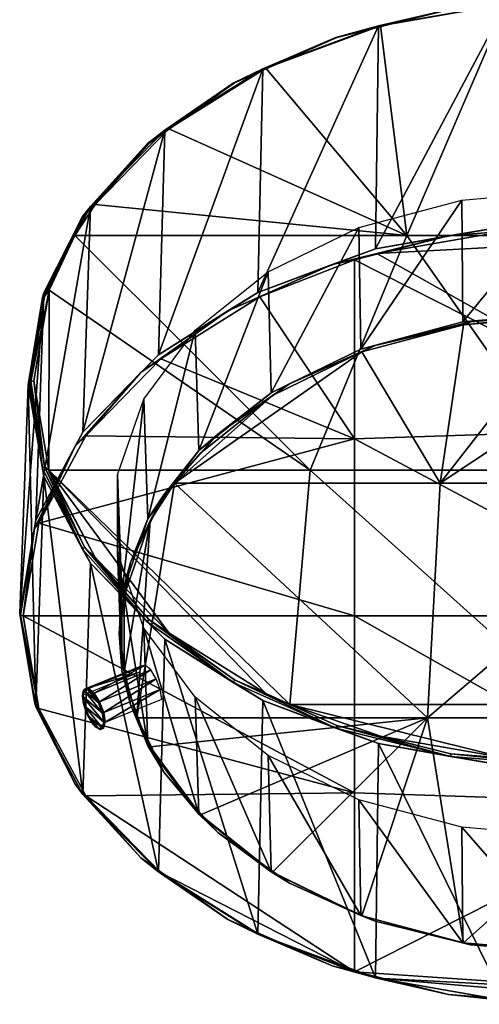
# Model space of a CAD drawing. Header units: millimetres. Extents: x -80 to 80, y -465 to 66.
# Tile 1 of 18: x -50 to -8, y -465 to -376. Entities that reach past the tile are written whole.
import ezdxf

# ---------------------------------------------------------------- set-up
doc = ezdxf.new("R2010")
doc.units = ezdxf.units.MM
doc.header["$LTSCALE"] = 65.185185
for name, color, linetype in [('20', 7, 'CONTINUOUS'), ('21', 7, 'CONTINUOUS'), ('22', 7, 'CONTINUOUS'), ('23', 7, 'CONTINUOUS'), ('24', 7, 'CONTINUOUS'), ('25', 7, 'CONTINUOUS'), ('26', 7, 'CONTINUOUS'), ('27', 7, 'CONTINUOUS'), ('28', 7, 'CONTINUOUS'), ('30', 7, 'CONTINUOUS'), ('32', 7, 'CONTINUOUS'), ('37', 7, 'CONTINUOUS'), ('38', 7, 'CONTINUOUS'), ('39', 7, 'CONTINUOUS'), ('40', 7, 'CONTINUOUS')]:
    doc.layers.add(name, color=color, linetype=linetype)

msp = doc.modelspace()

# ---------------------------------------------------------------- linework, layer by layer
at = {"layer": '20', "color": 24, "linetype": 'Continuous', "true_color": 0x8c2424}
for points in [[(-17.203, -376.248, -557.978), (-14.82, -395.183, -539.044), (-5.848, -374.269, -559.957), (-17.203, -376.248, -557.978)], [(-14.82, -395.183, -539.044), (14.82, -395.183, -539.044), (-5.848, -374.269, -559.957), (-14.82, -395.183, -539.044)], [(-27.559, -380.091, -554.135), (-14.82, -395.183, -539.044), (-17.203, -376.248, -557.978), (-27.559, -380.091, -554.135)], [(-36.313, -385.575, -548.651), (-14.82, -395.183, -539.044), (-27.559, -380.091, -554.135), (-36.313, -385.575, -548.651)], [(-42.956, -392.381, -541.845), (-14.82, -395.183, -539.044), (-36.313, -385.575, -548.651), (-42.956, -392.381, -541.845)], [(-44.812, -395.181, -539.045), (-14.82, -395.183, -539.044), (-42.956, -392.381, -541.845), (-44.812, -395.181, -539.045)], [(-47.103, -400.114, -534.113), (-23.566, -416.368, -517.858), (-44.812, -395.181, -539.045), (-47.103, -400.114, -534.113)], [(-44.812, -395.181, -539.045), (-23.566, -416.368, -517.858), (-14.82, -395.183, -539.044), (-44.812, -395.181, -539.045)], [(-23.566, -416.368, -517.858), (0, -416.368, -517.858), (-14.82, -395.183, -539.044), (-23.566, -416.368, -517.858)], [(-14.82, -395.183, -539.044), (0, -416.368, -517.858), (14.82, -395.183, -539.044), (-14.82, -395.183, -539.044)], [(-48.513, -408.323, -525.904), (-47.16, -416.368, -517.858), (-47.103, -400.114, -534.113), (-48.513, -408.323, -525.904)], [(-47.16, -416.368, -517.858), (-23.566, -416.368, -517.858), (-47.103, -400.114, -534.113), (-47.16, -416.368, -517.858)], [(-36.313, -431.07, -503.156), (-47.16, -416.368, -517.858), (-42.956, -424.264, -509.962), (-36.313, -431.07, -503.156)], [(-27.559, -436.554, -497.672), (-47.16, -416.368, -517.858), (-36.313, -431.07, -503.156), (-27.559, -436.554, -497.672)], [(-25.387, -437.554, -496.672), (-47.16, -416.368, -517.858), (-27.559, -436.554, -497.672), (-25.387, -437.554, -496.672)], [(-47.16, -416.368, -517.858), (-47.103, -416.532, -517.694), (-42.956, -424.264, -509.962), (-47.16, -416.368, -517.858)], [(-23.566, -416.368, -517.858), (-47.16, -416.368, -517.858), (-25.387, -437.554, -496.672), (-23.566, -416.368, -517.858)], [(0, -437.553, -496.673), (-23.566, -416.368, -517.858), (-25.387, -437.554, -496.672), (0, -437.553, -496.673)], [(0, -416.368, -517.858), (-23.566, -416.368, -517.858), (0, -437.553, -496.673), (0, -416.368, -517.858)], [(0, -437.553, -496.673), (-25.387, -437.554, -496.672), (-5.848, -442.376, -491.85), (0, -437.553, -496.673)], [(-25.387, -437.554, -496.672), (-17.203, -440.397, -493.829), (-5.848, -442.376, -491.85), (-25.387, -437.554, -496.672)]]:
    msp.add_3dface(points, dxfattribs=at)
at = {"layer": '21', "color": 24, "linetype": 'Continuous', "true_color": 0x8c2424}
for points in [[(-5.964, -394.805, -581.848), (10.414, -395.334, -581.319), (-17.545, -396.823, -579.829), (-5.964, -394.805, -581.848)], [(10.414, -395.334, -581.319), (10.413, -412.558, -564.095), (-17.545, -396.823, -579.829), (10.414, -395.334, -581.319)], [(-17.545, -396.823, -579.829), (10.413, -412.558, -564.095), (-19.549, -397.396, -579.256), (-17.545, -396.823, -579.829)], [(-19.549, -397.396, -579.256), (-19.547, -413.551, -563.102), (-28.107, -400.743, -575.91), (-19.549, -397.396, -579.256)], [(-19.549, -397.396, -579.256), (10.413, -412.558, -564.095), (-19.547, -413.551, -563.102), (-19.549, -397.396, -579.256)], [(-28.107, -400.743, -575.91), (-19.547, -413.551, -563.102), (-37.035, -406.336, -570.317), (-28.107, -400.743, -575.91)], [(-37.035, -406.336, -570.317), (-19.547, -413.551, -563.102), (-43.81, -413.277, -563.375), (-37.035, -406.336, -570.317)], [(-43.81, -413.277, -563.375), (-19.547, -413.551, -563.102), (-48.04, -421.163, -555.489), (-43.81, -413.277, -563.375)], [(10.413, -412.558, -564.095), (10.413, -429.536, -547.117), (-19.547, -413.551, -563.102), (10.413, -412.558, -564.095)], [(-19.547, -413.551, -563.102), (-19.547, -429.536, -547.117), (-48.04, -421.163, -555.489), (-19.547, -413.551, -563.102)], [(-19.547, -413.551, -563.102), (10.413, -429.536, -547.117), (-19.547, -429.536, -547.117), (-19.547, -413.551, -563.102)], [(-48.04, -421.163, -555.489), (-19.547, -429.536, -547.117), (-49.478, -429.536, -547.117), (-48.04, -421.163, -555.489)], [(-19.547, -429.536, -547.117), (-19.547, -445.521, -531.132), (-49.478, -429.536, -547.117), (-19.547, -429.536, -547.117)], [(-49.478, -429.536, -547.117), (-19.547, -445.521, -531.132), (-48.04, -437.908, -538.744), (-49.478, -429.536, -547.117)], [(10.413, -429.536, -547.117), (10.413, -446.514, -530.139), (-19.547, -429.536, -547.117), (10.413, -429.536, -547.117)], [(-19.547, -429.536, -547.117), (10.413, -446.514, -530.139), (-19.547, -445.521, -531.132), (-19.547, -429.536, -547.117)], [(-48.04, -437.908, -538.744), (-19.547, -445.521, -531.132), (-43.81, -445.794, -530.858), (-48.04, -437.908, -538.744)], [(-19.547, -445.521, -531.132), (-19.549, -461.675, -514.977), (-43.81, -445.794, -530.858), (-19.547, -445.521, -531.132)], [(-43.81, -445.794, -530.858), (-19.549, -461.675, -514.977), (-37.035, -452.736, -523.917), (-43.81, -445.794, -530.858)], [(-19.547, -445.521, -531.132), (10.413, -446.514, -530.139), (-19.549, -461.675, -514.977), (-19.547, -445.521, -531.132)], [(10.413, -446.514, -530.139), (10.414, -463.738, -512.915), (-19.549, -461.675, -514.977), (10.413, -446.514, -530.139)], [(-37.035, -452.736, -523.917), (-19.549, -461.675, -514.977), (-28.107, -458.329, -518.324), (-37.035, -452.736, -523.917)], [(-19.549, -461.675, -514.977), (10.414, -463.738, -512.915), (-17.545, -462.248, -514.404), (-19.549, -461.675, -514.977)], [(-5.964, -464.267, -512.386), (-17.545, -462.248, -514.404), (5.964, -464.267, -512.386), (-5.964, -464.267, -512.386)], [(-17.545, -462.248, -514.404), (10.414, -463.738, -512.915), (5.964, -464.267, -512.386), (-17.545, -462.248, -514.404)]]:
    msp.add_3dface(points, dxfattribs=at)
at = {"layer": '22', "color": 24, "linetype": 'Continuous', "true_color": 0x8c2424}
for points in [[(-49.013, -408.667, -526.248), (-49.778, -429.318, -546.899), (-48.331, -437.742, -538.476), (-49.013, -408.667, -526.248)], [(-47.589, -416.961, -517.954), (-49.013, -408.667, -526.248), (-48.331, -437.742, -538.476), (-47.589, -416.961, -517.954)], [(-44.076, -445.676, -530.542), (-47.589, -416.961, -517.954), (-48.331, -437.742, -538.476), (-44.076, -445.676, -530.542)], [(-43.399, -424.773, -510.142), (-47.589, -416.961, -517.954), (-44.076, -445.676, -530.542), (-43.399, -424.773, -510.142)], [(-37.259, -452.659, -523.559), (-43.399, -424.773, -510.142), (-44.076, -445.676, -530.542), (-37.259, -452.659, -523.559)], [(-36.687, -431.649, -503.266), (-43.399, -424.773, -510.142), (-37.259, -452.659, -523.559), (-36.687, -431.649, -503.266)], [(-28.277, -458.286, -517.932), (-36.687, -431.649, -503.266), (-37.259, -452.659, -523.559), (-28.277, -458.286, -517.932)], [(-27.842, -437.189, -497.726), (-36.687, -431.649, -503.266), (-28.277, -458.286, -517.932), (-27.842, -437.189, -497.726)], [(-17.651, -462.229, -513.988), (-27.842, -437.189, -497.726), (-28.277, -458.286, -517.932), (-17.651, -462.229, -513.988)], [(-17.38, -441.072, -493.843), (-27.842, -437.189, -497.726), (-17.651, -462.229, -513.988), (-17.38, -441.072, -493.843)], [(-6, -464.26, -511.958), (-17.38, -441.072, -493.843), (-17.651, -462.229, -513.988), (-6, -464.26, -511.958)], [(-5.908, -443.072, -491.843), (-17.38, -441.072, -493.843), (-6, -464.26, -511.958), (-5.908, -443.072, -491.843)]]:
    msp.add_3dface(points, dxfattribs=at)
at = {"layer": '23', "color": 24, "linetype": 'Continuous', "true_color": 0x8c2424}
for points in [[(-17.651, -396.407, -579.81), (-5.908, -374.262, -560.653), (-6, -394.377, -581.841), (-17.651, -396.407, -579.81)], [(-17.38, -376.262, -558.653), (-5.908, -374.262, -560.653), (-17.651, -396.407, -579.81), (-17.38, -376.262, -558.653)], [(-27.842, -380.145, -554.77), (-17.38, -376.262, -558.653), (-28.277, -400.351, -575.867), (-27.842, -380.145, -554.77)], [(-28.277, -400.351, -575.867), (-17.38, -376.262, -558.653), (-17.651, -396.407, -579.81), (-28.277, -400.351, -575.867)], [(-36.687, -385.685, -549.23), (-27.842, -380.145, -554.77), (-37.259, -405.978, -570.24), (-36.687, -385.685, -549.23)], [(-37.259, -405.978, -570.24), (-27.842, -380.145, -554.77), (-28.277, -400.351, -575.867), (-37.259, -405.978, -570.24)], [(-43.399, -392.561, -542.354), (-36.687, -385.685, -549.23), (-44.076, -412.961, -563.257), (-43.399, -392.561, -542.354)], [(-44.076, -412.961, -563.257), (-36.687, -385.685, -549.23), (-37.259, -405.978, -570.24), (-44.076, -412.961, -563.257)], [(-47.589, -400.373, -534.542), (-43.399, -392.561, -542.354), (-48.331, -420.895, -555.323), (-47.589, -400.373, -534.542)], [(-48.331, -420.895, -555.323), (-43.399, -392.561, -542.354), (-44.076, -412.961, -563.257), (-48.331, -420.895, -555.323)], [(-49.778, -429.318, -546.899), (-47.589, -400.373, -534.542), (-48.331, -420.895, -555.323), (-49.778, -429.318, -546.899)], [(-49.778, -429.318, -546.899), (-49.013, -408.667, -526.248), (-47.589, -400.373, -534.542), (-49.778, -429.318, -546.899)]]:
    msp.add_3dface(points, dxfattribs=at)
at = {"layer": '24', "color": 24, "linetype": 'Continuous', "true_color": 0x8c2424}
for points in [[(-49.013, -408.667, -526.248), (-47.589, -416.961, -517.954), (-48.942, -408.494, -526.075), (-49.013, -408.667, -526.248)], [(-48.942, -408.494, -526.075), (-47.715, -416.195, -518.375), (-48.862, -408.423, -526.004), (-48.942, -408.494, -526.075)], [(-47.589, -416.961, -517.954), (-47.715, -416.195, -518.375), (-48.942, -408.494, -526.075), (-47.589, -416.961, -517.954)], [(-47.715, -416.195, -518.375), (-48.759, -408.369, -525.95), (-48.862, -408.423, -526.004), (-47.715, -416.195, -518.375)], [(-47.537, -416.041, -518.277), (-48.513, -408.323, -525.904), (-48.759, -408.369, -525.95), (-47.537, -416.041, -518.277)], [(-47.537, -416.041, -518.277), (-48.759, -408.369, -525.95), (-47.715, -416.195, -518.375), (-47.537, -416.041, -518.277)], [(-47.16, -416.368, -517.858), (-48.513, -408.323, -525.904), (-47.537, -416.041, -518.277), (-47.16, -416.368, -517.858)], [(-44.095, -423.51, -511.06), (-47.537, -416.041, -518.277), (-47.715, -416.195, -518.375), (-44.095, -423.51, -511.06)], [(-43.93, -423.328, -510.99), (-47.537, -416.041, -518.277), (-44.095, -423.51, -511.06), (-43.93, -423.328, -510.99)], [(-43.93, -423.328, -510.99), (-47.16, -416.368, -517.858), (-47.537, -416.041, -518.277), (-43.93, -423.328, -510.99)], [(-47.589, -416.961, -517.954), (-44.095, -423.51, -511.06), (-47.715, -416.195, -518.375), (-47.589, -416.961, -517.954)], [(-47.103, -416.532, -517.694), (-47.16, -416.368, -517.858), (-43.93, -423.328, -510.99), (-47.103, -416.532, -517.694)], [(-42.956, -424.264, -509.962), (-47.103, -416.532, -517.694), (-43.93, -423.328, -510.99), (-42.956, -424.264, -509.962)], [(-47.589, -416.961, -517.954), (-43.399, -424.773, -510.142), (-44.095, -423.51, -511.06), (-47.589, -416.961, -517.954)], [(-38.264, -430.071, -504.498), (-43.93, -423.328, -510.99), (-44.095, -423.51, -511.06), (-38.264, -430.071, -504.498)], [(-43.399, -424.773, -510.142), (-38.264, -430.071, -504.498), (-44.095, -423.51, -511.06), (-43.399, -424.773, -510.142)], [(-38.121, -429.865, -504.453), (-43.93, -423.328, -510.99), (-38.264, -430.071, -504.498), (-38.121, -429.865, -504.453)], [(-38.121, -429.865, -504.453), (-42.956, -424.264, -509.962), (-43.93, -423.328, -510.99), (-38.121, -429.865, -504.453)], [(-43.399, -424.773, -510.142), (-36.687, -431.649, -503.266), (-38.264, -430.071, -504.498), (-43.399, -424.773, -510.142)], [(-36.313, -431.07, -503.156), (-42.956, -424.264, -509.962), (-38.121, -429.865, -504.453), (-36.313, -431.07, -503.156)], [(-30.515, -435.551, -499.018), (-38.121, -429.865, -504.453), (-38.264, -430.071, -504.498), (-30.515, -435.551, -499.018)], [(-36.687, -431.649, -503.266), (-30.515, -435.551, -499.018), (-38.264, -430.071, -504.498), (-36.687, -431.649, -503.266)], [(-30.401, -435.324, -498.994), (-38.121, -429.865, -504.453), (-30.515, -435.551, -499.018), (-30.401, -435.324, -498.994)], [(-30.401, -435.324, -498.994), (-36.313, -431.07, -503.156), (-38.121, -429.865, -504.453), (-30.401, -435.324, -498.994)], [(-27.559, -436.554, -497.672), (-36.313, -431.07, -503.156), (-30.401, -435.324, -498.994), (-27.559, -436.554, -497.672)], [(-36.687, -431.649, -503.266), (-27.842, -437.189, -497.726), (-30.515, -435.551, -499.018), (-36.687, -431.649, -503.266)], [(-21.235, -439.674, -494.895), (-30.401, -435.324, -498.994), (-30.515, -435.551, -499.018), (-21.235, -439.674, -494.895)], [(-27.842, -437.189, -497.726), (-21.235, -439.674, -494.895), (-30.515, -435.551, -499.018), (-27.842, -437.189, -497.726)], [(-21.156, -439.432, -494.886), (-30.401, -435.324, -498.994), (-21.235, -439.674, -494.895), (-21.156, -439.432, -494.886)], [(-21.156, -439.432, -494.886), (-27.559, -436.554, -497.672), (-30.401, -435.324, -498.994), (-21.156, -439.432, -494.886)], [(-27.842, -437.189, -497.726), (-17.38, -441.072, -493.843), (-21.235, -439.674, -494.895), (-27.842, -437.189, -497.726)], [(-25.387, -437.554, -496.672), (-27.559, -436.554, -497.672), (-21.156, -439.432, -494.886), (-25.387, -437.554, -496.672)], [(-17.203, -440.397, -493.829), (-25.387, -437.554, -496.672), (-21.156, -439.432, -494.886), (-17.203, -440.397, -493.829)], [(-10.891, -442.234, -492.336), (-21.156, -439.432, -494.886), (-21.235, -439.674, -494.895), (-10.891, -442.234, -492.336)], [(-17.38, -441.072, -493.843), (-10.891, -442.234, -492.336), (-21.235, -439.674, -494.895), (-17.38, -441.072, -493.843)], [(-10.85, -441.982, -492.336), (-21.156, -439.432, -494.886), (-10.891, -442.234, -492.336), (-10.85, -441.982, -492.336)], [(-10.85, -441.982, -492.336), (-17.203, -440.397, -493.829), (-21.156, -439.432, -494.886), (-10.85, -441.982, -492.336)], [(-5.848, -442.376, -491.85), (-17.203, -440.397, -493.829), (-10.85, -441.982, -492.336), (-5.848, -442.376, -491.85)], [(-17.38, -441.072, -493.843), (-5.908, -443.072, -491.843), (-10.891, -442.234, -492.336), (-17.38, -441.072, -493.843)], [(0, -443.101, -491.468), (-10.85, -441.982, -492.336), (-10.891, -442.234, -492.336), (0, -443.101, -491.468)], [(-5.908, -443.072, -491.843), (0, -443.101, -491.468), (-10.891, -442.234, -492.336), (-5.908, -443.072, -491.843)], [(0, -442.846, -491.472), (-5.848, -442.376, -491.85), (-10.85, -441.982, -492.336), (0, -442.846, -491.472)], [(0, -442.846, -491.472), (-10.85, -441.982, -492.336), (0, -443.101, -491.468), (0, -442.846, -491.472)]]:
    msp.add_3dface(points, dxfattribs=at)
at = {"layer": '25', "color": 24, "linetype": 'Continuous', "true_color": 0x8c2424}
for points in [[(-5.908, -374.262, -560.653), (-17.38, -376.262, -558.653), (-10.891, -374.755, -559.815), (-5.908, -374.262, -560.653)], [(-17.203, -376.248, -557.978), (-5.848, -374.269, -559.957), (-10.85, -374.755, -559.563), (-17.203, -376.248, -557.978)], [(-21.156, -377.305, -557.013), (-10.85, -374.755, -559.563), (-21.235, -377.315, -557.255), (-21.156, -377.305, -557.013)], [(-21.235, -377.315, -557.255), (-10.85, -374.755, -559.563), (-10.891, -374.755, -559.815), (-21.235, -377.315, -557.255)], [(-17.38, -376.262, -558.653), (-21.235, -377.315, -557.255), (-10.891, -374.755, -559.815), (-17.38, -376.262, -558.653)], [(-21.156, -377.305, -557.013), (-17.203, -376.248, -557.978), (-10.85, -374.755, -559.563), (-21.156, -377.305, -557.013)], [(-17.38, -376.262, -558.653), (-27.842, -380.145, -554.77), (-21.235, -377.315, -557.255), (-17.38, -376.262, -558.653)], [(-27.559, -380.091, -554.135), (-17.203, -376.248, -557.978), (-21.156, -377.305, -557.013), (-27.559, -380.091, -554.135)], [(-30.401, -381.413, -552.905), (-21.156, -377.305, -557.013), (-30.515, -381.437, -553.132), (-30.401, -381.413, -552.905)], [(-30.515, -381.437, -553.132), (-21.156, -377.305, -557.013), (-21.235, -377.315, -557.255), (-30.515, -381.437, -553.132)], [(-27.842, -380.145, -554.77), (-30.515, -381.437, -553.132), (-21.235, -377.315, -557.255), (-27.842, -380.145, -554.77)], [(-30.401, -381.413, -552.905), (-27.559, -380.091, -554.135), (-21.156, -377.305, -557.013), (-30.401, -381.413, -552.905)], [(-27.842, -380.145, -554.77), (-36.687, -385.685, -549.23), (-30.515, -381.437, -553.132), (-27.842, -380.145, -554.77)], [(-36.313, -385.575, -548.651), (-27.559, -380.091, -554.135), (-30.401, -381.413, -552.905), (-36.313, -385.575, -548.651)], [(-38.121, -386.872, -547.446), (-30.401, -381.413, -552.905), (-38.264, -386.917, -547.652), (-38.121, -386.872, -547.446)], [(-38.264, -386.917, -547.652), (-30.401, -381.413, -552.905), (-30.515, -381.437, -553.132), (-38.264, -386.917, -547.652)], [(-36.687, -385.685, -549.23), (-38.264, -386.917, -547.652), (-30.515, -381.437, -553.132), (-36.687, -385.685, -549.23)], [(-38.121, -386.872, -547.446), (-36.313, -385.575, -548.651), (-30.401, -381.413, -552.905), (-38.121, -386.872, -547.446)], [(-36.687, -385.685, -549.23), (-43.399, -392.561, -542.354), (-38.264, -386.917, -547.652), (-36.687, -385.685, -549.23)], [(-42.956, -392.381, -541.845), (-36.313, -385.575, -548.651), (-38.121, -386.872, -547.446), (-42.956, -392.381, -541.845)], [(-43.93, -393.409, -540.909), (-38.121, -386.872, -547.446), (-44.095, -393.479, -541.091), (-43.93, -393.409, -540.909)], [(-44.095, -393.479, -541.091), (-38.121, -386.872, -547.446), (-38.264, -386.917, -547.652), (-44.095, -393.479, -541.091)], [(-43.399, -392.561, -542.354), (-44.095, -393.479, -541.091), (-38.264, -386.917, -547.652), (-43.399, -392.561, -542.354)], [(-43.93, -393.409, -540.909), (-42.956, -392.381, -541.845), (-38.121, -386.872, -547.446), (-43.93, -393.409, -540.909)], [(-43.399, -392.561, -542.354), (-47.589, -400.373, -534.542), (-44.095, -393.479, -541.091), (-43.399, -392.561, -542.354)], [(-44.812, -395.181, -539.045), (-42.956, -392.381, -541.845), (-43.93, -393.409, -540.909), (-44.812, -395.181, -539.045)], [(-47.537, -400.696, -533.622), (-43.93, -393.409, -540.909), (-47.715, -400.794, -533.776), (-47.537, -400.696, -533.622)], [(-47.715, -400.794, -533.776), (-43.93, -393.409, -540.909), (-44.095, -393.479, -541.091), (-47.715, -400.794, -533.776)], [(-47.589, -400.373, -534.542), (-47.715, -400.794, -533.776), (-44.095, -393.479, -541.091), (-47.589, -400.373, -534.542)], [(-47.537, -400.696, -533.622), (-44.812, -395.181, -539.045), (-43.93, -393.409, -540.909), (-47.537, -400.696, -533.622)], [(-47.103, -400.114, -534.113), (-44.812, -395.181, -539.045), (-47.537, -400.696, -533.622), (-47.103, -400.114, -534.113)], [(-47.589, -400.373, -534.542), (-49.013, -408.667, -526.248), (-47.715, -400.794, -533.776), (-47.589, -400.373, -534.542)], [(-49.013, -408.667, -526.248), (-48.942, -408.494, -526.075), (-47.715, -400.794, -533.776), (-49.013, -408.667, -526.248)], [(-48.942, -408.494, -526.075), (-47.537, -400.696, -533.622), (-47.715, -400.794, -533.776), (-48.942, -408.494, -526.075)], [(-48.942, -408.494, -526.075), (-48.862, -408.423, -526.004), (-47.537, -400.696, -533.622), (-48.942, -408.494, -526.075)], [(-48.862, -408.423, -526.004), (-48.759, -408.369, -525.95), (-47.537, -400.696, -533.622), (-48.862, -408.423, -526.004)], [(-48.759, -408.369, -525.95), (-47.103, -400.114, -534.113), (-47.537, -400.696, -533.622), (-48.759, -408.369, -525.95)], [(-48.513, -408.323, -525.904), (-47.103, -400.114, -534.113), (-48.759, -408.369, -525.95), (-48.513, -408.323, -525.904)]]:
    msp.add_3dface(points, dxfattribs=at)
at = {"layer": '26', "color": 24, "linetype": 'Continuous', "true_color": 0x8c2424}
for points in [[(-48.447, -437.291, -539.234), (-49.778, -429.318, -546.899), (-49.693, -429.472, -547.053), (-48.447, -437.291, -539.234)], [(-48.331, -437.742, -538.476), (-49.778, -429.318, -546.899), (-48.447, -437.291, -539.234), (-48.331, -437.742, -538.476)], [(-49.478, -429.536, -547.117), (-48.04, -437.908, -538.744), (-49.693, -429.472, -547.053), (-49.478, -429.536, -547.117)], [(-48.04, -437.908, -538.744), (-48.447, -437.291, -539.234), (-49.693, -429.472, -547.053), (-48.04, -437.908, -538.744)], [(-48.04, -437.908, -538.744), (-44.771, -444.718, -531.807), (-48.447, -437.291, -539.234), (-48.04, -437.908, -538.744)], [(-44.771, -444.718, -531.807), (-48.331, -437.742, -538.476), (-48.447, -437.291, -539.234), (-44.771, -444.718, -531.807)], [(-44.076, -445.676, -530.542), (-48.331, -437.742, -538.476), (-44.771, -444.718, -531.807), (-44.076, -445.676, -530.542)], [(-48.04, -437.908, -538.744), (-43.81, -445.794, -530.858), (-44.771, -444.718, -531.807), (-48.04, -437.908, -538.744)], [(-43.81, -445.794, -530.858), (-38.851, -451.38, -525.145), (-44.771, -444.718, -531.807), (-43.81, -445.794, -530.858)], [(-38.851, -451.38, -525.145), (-44.076, -445.676, -530.542), (-44.771, -444.718, -531.807), (-38.851, -451.38, -525.145)], [(-37.259, -452.659, -523.559), (-44.076, -445.676, -530.542), (-38.851, -451.38, -525.145), (-37.259, -452.659, -523.559)], [(-43.81, -445.794, -530.858), (-37.035, -452.736, -523.917), (-38.851, -451.38, -525.145), (-43.81, -445.794, -530.858)], [(-30.983, -456.944, -519.581), (-37.259, -452.659, -523.559), (-38.851, -451.38, -525.145), (-30.983, -456.944, -519.581)], [(-37.035, -452.736, -523.917), (-30.983, -456.944, -519.581), (-38.851, -451.38, -525.145), (-37.035, -452.736, -523.917)], [(-28.277, -458.286, -517.932), (-37.259, -452.659, -523.559), (-30.983, -456.944, -519.581), (-28.277, -458.286, -517.932)], [(-37.035, -452.736, -523.917), (-28.107, -458.329, -518.324), (-30.983, -456.944, -519.581), (-37.035, -452.736, -523.917)], [(-21.561, -461.13, -515.395), (-28.277, -458.286, -517.932), (-30.983, -456.944, -519.581), (-21.561, -461.13, -515.395)], [(-28.107, -458.329, -518.324), (-21.561, -461.13, -515.395), (-30.983, -456.944, -519.581), (-28.107, -458.329, -518.324)], [(-17.651, -462.229, -513.988), (-28.277, -458.286, -517.932), (-21.561, -461.13, -515.395), (-17.651, -462.229, -513.988)], [(-28.107, -458.329, -518.324), (-19.549, -461.675, -514.977), (-21.561, -461.13, -515.395), (-28.107, -458.329, -518.324)], [(-11.058, -463.729, -512.796), (-17.651, -462.229, -513.988), (-21.561, -461.13, -515.395), (-11.058, -463.729, -512.796)], [(-19.549, -461.675, -514.977), (-17.545, -462.248, -514.404), (-21.561, -461.13, -515.395), (-19.549, -461.675, -514.977)], [(-17.545, -462.248, -514.404), (-11.058, -463.729, -512.796), (-21.561, -461.13, -515.395), (-17.545, -462.248, -514.404)], [(-6, -464.26, -511.958), (-17.651, -462.229, -513.988), (-11.058, -463.729, -512.796), (-6, -464.26, -511.958)], [(-17.545, -462.248, -514.404), (-5.964, -464.267, -512.386), (-11.058, -463.729, -512.796), (-17.545, -462.248, -514.404)], [(0, -464.61, -511.915), (-6, -464.26, -511.958), (-11.058, -463.729, -512.796), (0, -464.61, -511.915)], [(-5.964, -464.267, -512.386), (0, -464.61, -511.915), (-11.058, -463.729, -512.796), (-5.964, -464.267, -512.386)]]:
    msp.add_3dface(points, dxfattribs=at)
at = {"layer": '27', "color": 24, "linetype": 'Continuous', "true_color": 0x8c2424}
for points in [[(-17.651, -396.407, -579.81), (-6, -394.377, -581.841), (-11.058, -395.215, -581.31), (-17.651, -396.407, -579.81)], [(-5.964, -394.805, -581.848), (-11.058, -395.215, -581.31), (0, -394.334, -582.191), (-5.964, -394.805, -581.848)], [(-11.058, -395.215, -581.31), (-6, -394.377, -581.841), (0, -394.334, -582.191), (-11.058, -395.215, -581.31)], [(-19.549, -397.396, -579.256), (-21.561, -397.814, -578.711), (-11.058, -395.215, -581.31), (-19.549, -397.396, -579.256)], [(-21.561, -397.814, -578.711), (-17.651, -396.407, -579.81), (-11.058, -395.215, -581.31), (-21.561, -397.814, -578.711)], [(-17.545, -396.823, -579.829), (-19.549, -397.396, -579.256), (-11.058, -395.215, -581.31), (-17.545, -396.823, -579.829)], [(-5.964, -394.805, -581.848), (-17.545, -396.823, -579.829), (-11.058, -395.215, -581.31), (-5.964, -394.805, -581.848)], [(-28.277, -400.351, -575.867), (-17.651, -396.407, -579.81), (-21.561, -397.814, -578.711), (-28.277, -400.351, -575.867)], [(-28.107, -400.743, -575.91), (-30.983, -402, -574.525), (-21.561, -397.814, -578.711), (-28.107, -400.743, -575.91)], [(-30.983, -402, -574.525), (-28.277, -400.351, -575.867), (-21.561, -397.814, -578.711), (-30.983, -402, -574.525)], [(-19.549, -397.396, -579.256), (-28.107, -400.743, -575.91), (-21.561, -397.814, -578.711), (-19.549, -397.396, -579.256)], [(-37.259, -405.978, -570.24), (-28.277, -400.351, -575.867), (-30.983, -402, -574.525), (-37.259, -405.978, -570.24)], [(-28.107, -400.743, -575.91), (-37.035, -406.336, -570.317), (-30.983, -402, -574.525), (-28.107, -400.743, -575.91)], [(-37.035, -406.336, -570.317), (-38.851, -407.564, -568.961), (-30.983, -402, -574.525), (-37.035, -406.336, -570.317)], [(-38.851, -407.564, -568.961), (-37.259, -405.978, -570.24), (-30.983, -402, -574.525), (-38.851, -407.564, -568.961)], [(-44.076, -412.961, -563.257), (-37.259, -405.978, -570.24), (-38.851, -407.564, -568.961), (-44.076, -412.961, -563.257)], [(-37.035, -406.336, -570.317), (-43.81, -413.277, -563.375), (-38.851, -407.564, -568.961), (-37.035, -406.336, -570.317)], [(-44.771, -414.226, -562.299), (-44.076, -412.961, -563.257), (-38.851, -407.564, -568.961), (-44.771, -414.226, -562.299)], [(-43.81, -413.277, -563.375), (-44.771, -414.226, -562.299), (-38.851, -407.564, -568.961), (-43.81, -413.277, -563.375)], [(-48.331, -420.895, -555.323), (-44.076, -412.961, -563.257), (-44.771, -414.226, -562.299), (-48.331, -420.895, -555.323)], [(-43.81, -413.277, -563.375), (-48.04, -421.163, -555.489), (-44.771, -414.226, -562.299), (-43.81, -413.277, -563.375)], [(-48.447, -421.653, -554.872), (-48.331, -420.895, -555.323), (-44.771, -414.226, -562.299), (-48.447, -421.653, -554.872)], [(-48.04, -421.163, -555.489), (-48.447, -421.653, -554.872), (-44.771, -414.226, -562.299), (-48.04, -421.163, -555.489)], [(-49.778, -429.318, -546.899), (-48.331, -420.895, -555.323), (-49.693, -429.472, -547.053), (-49.778, -429.318, -546.899)], [(-49.693, -429.472, -547.053), (-48.331, -420.895, -555.323), (-48.447, -421.653, -554.872), (-49.693, -429.472, -547.053)], [(-48.04, -421.163, -555.489), (-49.478, -429.536, -547.117), (-48.447, -421.653, -554.872), (-48.04, -421.163, -555.489)], [(-49.478, -429.536, -547.117), (-49.693, -429.472, -547.053), (-48.447, -421.653, -554.872), (-49.478, -429.536, -547.117)]]:
    msp.add_3dface(points, dxfattribs=at)
at = {"layer": '28', "color": 155, "linetype": 'Continuous', "true_color": 0x5470ab}
for points in [[(0, -391.141, -567.057), (-9.777, -402.977, -576.653), (-9.872, -391.988, -566.21), (0, -391.141, -567.057)], [(0, -402.137, -577.493), (-9.777, -402.977, -576.653), (0, -391.141, -567.057), (0, -402.137, -577.493)], [(-9.872, -391.988, -566.21), (-18.985, -405.446, -574.184), (-19.17, -394.482, -563.716), (-9.872, -391.988, -566.21)], [(-9.777, -402.977, -576.653), (-18.985, -405.446, -574.184), (-9.872, -391.988, -566.21), (-9.777, -402.977, -576.653)], [(-19.17, -394.482, -563.716), (-27.09, -409.402, -570.228), (-27.354, -398.476, -559.722), (-19.17, -394.482, -563.716)], [(-18.985, -405.446, -574.184), (-27.09, -409.402, -570.228), (-19.17, -394.482, -563.716), (-18.985, -405.446, -574.184)], [(-27.354, -398.476, -559.722), (-33.621, -414.615, -565.015), (-33.948, -403.739, -554.459), (-27.354, -398.476, -559.722)], [(-27.09, -409.402, -570.228), (-33.621, -414.615, -565.015), (-27.354, -398.476, -559.722), (-27.09, -409.402, -570.228)], [(-33.948, -403.739, -554.459), (-38.198, -420.781, -558.849), (-38.569, -409.965, -548.233), (-33.948, -403.739, -554.459)], [(-33.621, -414.615, -565.015), (-38.198, -420.781, -558.849), (-33.948, -403.739, -554.459), (-33.621, -414.615, -565.015)], [(-38.569, -409.965, -548.233), (-40.555, -427.543, -552.087), (-40.949, -416.793, -541.405), (-38.569, -409.965, -548.233)], [(-38.198, -420.781, -558.849), (-40.555, -427.543, -552.087), (-38.569, -409.965, -548.233), (-38.198, -420.781, -558.849)], [(-40.555, -427.543, -552.087), (-40.555, -434.506, -545.124), (-40.949, -416.793, -541.405), (-40.555, -427.543, -552.087)], [(-40.949, -416.793, -541.405), (-40.555, -434.506, -545.124), (-40.949, -423.824, -534.374), (-40.949, -416.793, -541.405)], [(-40.555, -434.506, -545.124), (-38.198, -441.268, -538.362), (-40.949, -423.824, -534.374), (-40.555, -434.506, -545.124)], [(-40.949, -423.824, -534.374), (-38.198, -441.268, -538.362), (-38.569, -430.652, -527.546), (-40.949, -423.824, -534.374)], [(-38.198, -441.268, -538.362), (-33.621, -447.434, -532.196), (-38.569, -430.652, -527.546), (-38.198, -441.268, -538.362)], [(-38.569, -430.652, -527.546), (-33.621, -447.434, -532.196), (-33.948, -436.878, -521.32), (-38.569, -430.652, -527.546)], [(-33.948, -436.878, -521.32), (-27.09, -452.647, -526.983), (-27.354, -442.141, -516.057), (-33.948, -436.878, -521.32)], [(-33.621, -447.434, -532.196), (-27.09, -452.647, -526.983), (-33.948, -436.878, -521.32), (-33.621, -447.434, -532.196)], [(-27.354, -442.141, -516.057), (-18.985, -456.603, -523.027), (-19.17, -446.135, -512.063), (-27.354, -442.141, -516.057)], [(-27.09, -452.647, -526.983), (-18.985, -456.603, -523.027), (-27.354, -442.141, -516.057), (-27.09, -452.647, -526.983)], [(-18.985, -456.603, -523.027), (-9.777, -459.072, -520.558), (-19.17, -446.135, -512.063), (-18.985, -456.603, -523.027)], [(-19.17, -446.135, -512.063), (-9.777, -459.072, -520.558), (-9.872, -448.629, -509.569), (-19.17, -446.135, -512.063)], [(-9.777, -459.072, -520.558), (0, -459.912, -519.718), (-9.872, -448.629, -509.569), (-9.777, -459.072, -520.558)], [(-9.872, -448.629, -509.569), (0, -459.912, -519.718), (0, -449.476, -508.722), (-9.872, -448.629, -509.569)]]:
    msp.add_3dface(points, dxfattribs=at)
at = {"layer": '30', "color": 155, "linetype": 'Continuous', "true_color": 0x5470ab}
for points in [[(9.728, -403.252, -576.654), (-11.827, -417.559, -562.346), (0, -402.416, -577.489), (9.728, -403.252, -576.654)], [(0, -402.416, -577.489), (-11.827, -417.559, -562.346), (-9.728, -403.252, -576.654), (0, -402.416, -577.489)], [(-9.728, -403.252, -576.654), (-11.827, -417.559, -562.346), (-18.892, -405.709, -574.197), (-9.728, -403.252, -576.654)], [(11.827, -417.559, -562.346), (-11.827, -417.559, -562.346), (9.728, -403.252, -576.654), (11.827, -417.559, -562.346)], [(-11.827, -417.559, -562.346), (-35.811, -417.556, -562.349), (-18.892, -405.709, -574.197), (-11.827, -417.559, -562.346)], [(-18.892, -405.709, -574.197), (-35.811, -417.556, -562.349), (-26.958, -409.646, -570.26), (-18.892, -405.709, -574.197)], [(-35.811, -417.556, -562.349), (-33.457, -414.833, -565.073), (-26.958, -409.646, -570.26), (-35.811, -417.556, -562.349)], [(-35.811, -417.556, -562.349), (-39.213, -438.745, -541.16), (-38.011, -420.969, -558.937), (-35.811, -417.556, -562.349)], [(-12.974, -438.744, -541.161), (-39.213, -438.745, -541.16), (-35.811, -417.556, -562.349), (-12.974, -438.744, -541.161)], [(-11.827, -417.559, -562.346), (-12.974, -438.744, -541.161), (-35.811, -417.556, -562.349), (-11.827, -417.559, -562.346)], [(12.974, -438.744, -541.161), (-12.974, -438.744, -541.161), (11.827, -417.559, -562.346), (12.974, -438.744, -541.161)], [(11.827, -417.559, -562.346), (-12.974, -438.744, -541.161), (-11.827, -417.559, -562.346), (11.827, -417.559, -562.346)], [(-39.213, -438.745, -541.16), (-40.356, -434.627, -545.278), (-38.011, -420.969, -558.937), (-39.213, -438.745, -541.16)], [(-38.011, -420.969, -558.937), (-40.356, -434.627, -545.278), (-40.356, -427.697, -552.208), (-38.011, -420.969, -558.937)], [(-39.213, -438.745, -541.16), (-12.974, -438.744, -541.161), (-38.011, -441.356, -538.55), (-39.213, -438.745, -541.16)], [(-38.011, -441.356, -538.55), (-12.974, -438.744, -541.161), (-33.457, -447.492, -532.414), (-38.011, -441.356, -538.55)], [(-33.457, -447.492, -532.414), (-12.974, -438.744, -541.161), (-26.958, -452.679, -527.227), (-33.457, -447.492, -532.414)], [(-26.958, -452.679, -527.227), (-12.974, -438.744, -541.161), (-18.892, -456.616, -523.29), (-26.958, -452.679, -527.227)], [(-18.892, -456.616, -523.29), (-12.974, -438.744, -541.161), (-9.728, -459.073, -520.833), (-18.892, -456.616, -523.29)], [(-12.974, -438.744, -541.161), (12.974, -438.744, -541.161), (-9.728, -459.073, -520.833), (-12.974, -438.744, -541.161)], [(12.974, -438.744, -541.161), (0, -459.908, -519.997), (-9.728, -459.073, -520.833), (12.974, -438.744, -541.161)]]:
    msp.add_3dface(points, dxfattribs=at)
at = {"layer": '32', "color": 155, "linetype": 'Continuous', "true_color": 0x5470ab}
for points in [[(-9.777, -402.977, -576.653), (0, -402.137, -577.493), (-9.077, -403.001, -576.824), (-9.777, -402.977, -576.653)], [(0, -402.416, -577.489), (-9.728, -403.252, -576.654), (0, -402.278, -577.548), (0, -402.416, -577.489)], [(0, -402.278, -577.548), (-9.728, -403.252, -576.654), (-9.077, -403.001, -576.824), (0, -402.278, -577.548)], [(0, -402.137, -577.493), (0, -402.278, -577.548), (-9.077, -403.001, -576.824), (0, -402.137, -577.493)], [(-18.985, -405.446, -574.184), (-9.777, -402.977, -576.653), (-17.699, -405.134, -574.691), (-18.985, -405.446, -574.184)], [(-9.728, -403.252, -576.654), (-18.892, -405.709, -574.197), (-17.699, -405.134, -574.691), (-9.728, -403.252, -576.654)], [(-9.777, -402.977, -576.653), (-9.077, -403.001, -576.824), (-17.699, -405.134, -574.691), (-9.777, -402.977, -576.653)], [(-9.077, -403.001, -576.824), (-9.728, -403.252, -576.654), (-17.699, -405.134, -574.691), (-9.077, -403.001, -576.824)], [(-17.699, -405.134, -574.691), (-18.892, -405.709, -574.197), (-25.434, -408.571, -571.255), (-17.699, -405.134, -574.691)], [(-18.985, -405.446, -574.184), (-17.699, -405.134, -574.691), (-25.434, -408.571, -571.255), (-18.985, -405.446, -574.184)], [(-27.09, -409.402, -570.228), (-18.985, -405.446, -574.184), (-25.434, -408.571, -571.255), (-27.09, -409.402, -570.228)], [(-18.892, -405.709, -574.197), (-26.958, -409.646, -570.26), (-25.434, -408.571, -571.255), (-18.892, -405.709, -574.197)], [(-25.434, -408.571, -571.255), (-26.958, -409.646, -570.26), (-31.893, -413.138, -566.687), (-25.434, -408.571, -571.255)], [(-27.09, -409.402, -570.228), (-25.434, -408.571, -571.255), (-31.893, -413.138, -566.687), (-27.09, -409.402, -570.228)], [(-33.621, -414.615, -565.015), (-27.09, -409.402, -570.228), (-31.893, -413.138, -566.687), (-33.621, -414.615, -565.015)], [(-26.958, -409.646, -570.26), (-33.457, -414.833, -565.073), (-31.893, -413.138, -566.687), (-26.958, -409.646, -570.26)], [(-31.893, -413.138, -566.687), (-35.811, -417.556, -562.349), (-36.753, -418.607, -561.218), (-31.893, -413.138, -566.687)], [(-33.621, -414.615, -565.015), (-31.893, -413.138, -566.687), (-36.753, -418.607, -561.218), (-33.621, -414.615, -565.015)], [(-33.457, -414.833, -565.073), (-35.811, -417.556, -562.349), (-31.893, -413.138, -566.687), (-33.457, -414.833, -565.073)], [(-38.198, -420.781, -558.849), (-33.621, -414.615, -565.015), (-36.753, -418.607, -561.218), (-38.198, -420.781, -558.849)], [(-35.811, -417.556, -562.349), (-38.011, -420.969, -558.937), (-36.753, -418.607, -561.218), (-35.811, -417.556, -562.349)], [(-36.753, -418.607, -561.218), (-38.011, -420.969, -558.937), (-39.77, -424.704, -555.122), (-36.753, -418.607, -561.218)], [(-38.198, -420.781, -558.849), (-36.753, -418.607, -561.218), (-39.77, -424.704, -555.122), (-38.198, -420.781, -558.849)], [(-40.555, -427.543, -552.087), (-38.198, -420.781, -558.849), (-39.77, -424.704, -555.122), (-40.555, -427.543, -552.087)], [(-38.011, -420.969, -558.937), (-40.356, -427.697, -552.208), (-39.77, -424.704, -555.122), (-38.011, -420.969, -558.937)], [(-39.77, -424.704, -555.122), (-40.356, -427.697, -552.208), (-40.792, -431.122, -548.703), (-39.77, -424.704, -555.122)], [(-40.555, -427.543, -552.087), (-39.77, -424.704, -555.122), (-40.792, -431.122, -548.703), (-40.555, -427.543, -552.087)], [(-40.555, -434.506, -545.124), (-40.555, -427.543, -552.087), (-40.792, -431.122, -548.703), (-40.555, -434.506, -545.124)], [(-40.356, -427.697, -552.208), (-40.356, -434.627, -545.278), (-40.792, -431.122, -548.703), (-40.356, -427.697, -552.208)], [(-40.555, -434.506, -545.124), (-40.792, -431.122, -548.703), (-39.77, -437.541, -542.285), (-40.555, -434.506, -545.124)], [(-40.792, -431.122, -548.703), (-40.356, -434.627, -545.278), (-39.77, -437.541, -542.285), (-40.792, -431.122, -548.703)], [(-38.198, -441.268, -538.362), (-40.555, -434.506, -545.124), (-39.77, -437.541, -542.285), (-38.198, -441.268, -538.362)], [(-40.356, -434.627, -545.278), (-39.213, -438.745, -541.16), (-39.77, -437.541, -542.285), (-40.356, -434.627, -545.278)], [(-39.213, -438.745, -541.16), (-38.011, -441.356, -538.55), (-39.77, -437.541, -542.285), (-39.213, -438.745, -541.16)], [(-38.198, -441.268, -538.362), (-39.77, -437.541, -542.285), (-36.753, -443.637, -536.188), (-38.198, -441.268, -538.362)], [(-39.77, -437.541, -542.285), (-38.011, -441.356, -538.55), (-36.753, -443.637, -536.188), (-39.77, -437.541, -542.285)], [(-33.621, -447.434, -532.196), (-38.198, -441.268, -538.362), (-36.753, -443.637, -536.188), (-33.621, -447.434, -532.196)], [(-38.011, -441.356, -538.55), (-33.457, -447.492, -532.414), (-36.753, -443.637, -536.188), (-38.011, -441.356, -538.55)], [(-33.621, -447.434, -532.196), (-36.753, -443.637, -536.188), (-31.893, -449.106, -530.719), (-33.621, -447.434, -532.196)], [(-36.753, -443.637, -536.188), (-33.457, -447.492, -532.414), (-31.893, -449.106, -530.719), (-36.753, -443.637, -536.188)], [(-27.09, -452.647, -526.983), (-33.621, -447.434, -532.196), (-31.893, -449.106, -530.719), (-27.09, -452.647, -526.983)], [(-33.457, -447.492, -532.414), (-26.958, -452.679, -527.227), (-31.893, -449.106, -530.719), (-33.457, -447.492, -532.414)], [(-27.09, -452.647, -526.983), (-31.893, -449.106, -530.719), (-25.434, -453.674, -526.152), (-27.09, -452.647, -526.983)], [(-31.893, -449.106, -530.719), (-26.958, -452.679, -527.227), (-25.434, -453.674, -526.152), (-31.893, -449.106, -530.719)], [(-18.985, -456.603, -523.027), (-27.09, -452.647, -526.983), (-25.434, -453.674, -526.152), (-18.985, -456.603, -523.027)], [(-26.958, -452.679, -527.227), (-18.892, -456.616, -523.29), (-25.434, -453.674, -526.152), (-26.958, -452.679, -527.227)], [(-18.985, -456.603, -523.027), (-25.434, -453.674, -526.152), (-17.699, -457.11, -522.715), (-18.985, -456.603, -523.027)], [(-25.434, -453.674, -526.152), (-18.892, -456.616, -523.29), (-17.699, -457.11, -522.715), (-25.434, -453.674, -526.152)], [(-9.777, -459.072, -520.558), (-18.985, -456.603, -523.027), (-17.699, -457.11, -522.715), (-9.777, -459.072, -520.558)], [(-18.892, -456.616, -523.29), (-9.728, -459.073, -520.833), (-17.699, -457.11, -522.715), (-18.892, -456.616, -523.29)], [(-9.777, -459.072, -520.558), (-17.699, -457.11, -522.715), (-9.077, -459.243, -520.582), (-9.777, -459.072, -520.558)], [(-17.699, -457.11, -522.715), (-9.728, -459.073, -520.833), (-9.077, -459.243, -520.582), (-17.699, -457.11, -522.715)], [(0, -459.967, -519.859), (-9.777, -459.072, -520.558), (-9.077, -459.243, -520.582), (0, -459.967, -519.859)], [(0, -459.912, -519.718), (-9.777, -459.072, -520.558), (0, -459.967, -519.859), (0, -459.912, -519.718)], [(-9.728, -459.073, -520.833), (0, -459.908, -519.997), (-9.077, -459.243, -520.582), (-9.728, -459.073, -520.833)], [(0, -459.908, -519.997), (0, -459.967, -519.859), (-9.077, -459.243, -520.582), (0, -459.908, -519.997)]]:
    msp.add_3dface(points, dxfattribs=at)
at = {"layer": '37', "linetype": 'Continuous'}
for points in [[(-43.969, -436.279, -520.646), (-44.096, -436.794, -521.474), (-42.323, -438.294, -518.631), (-43.969, -436.279, -520.646)], [(-43.621, -436.213, -519.728), (-43.969, -436.279, -520.646), (-42.671, -437.376, -518.565), (-43.621, -436.213, -519.728)], [(-42.671, -437.376, -518.565), (-43.969, -436.279, -520.646), (-42.323, -438.294, -518.631), (-42.671, -437.376, -518.565)], [(-43.146, -436.614, -518.967), (-43.621, -436.213, -519.728), (-42.671, -437.376, -518.565), (-43.146, -436.614, -518.967)], [(-42.323, -438.294, -518.631), (-44.096, -436.794, -521.474), (-42.196, -439.121, -519.147), (-42.323, -438.294, -518.631)], [(-42.196, -439.121, -519.147), (-44.096, -436.794, -521.474), (-43.969, -437.622, -521.989), (-42.196, -439.121, -519.147)], [(-42.323, -439.637, -519.974), (-42.196, -439.121, -519.147), (-43.969, -437.622, -521.989), (-42.323, -439.637, -519.974)], [(-43.621, -438.54, -522.055), (-42.323, -439.637, -519.974), (-43.969, -437.622, -521.989), (-43.621, -438.54, -522.055)], [(-42.671, -439.703, -520.892), (-42.323, -439.637, -519.974), (-43.621, -438.54, -522.055), (-42.671, -439.703, -520.892)], [(-43.146, -439.301, -521.654), (-42.671, -439.703, -520.892), (-43.621, -438.54, -522.055), (-43.146, -439.301, -521.654)]]:
    msp.add_3dface(points, dxfattribs=at)
at = {"layer": '38', "linetype": 'Continuous'}
for points in [[(-44.06, -436.698, -521.57), (-43.926, -436.155, -520.699), (-38.95, -434.612, -523.656), (-44.06, -436.698, -521.57)], [(-38.95, -434.612, -523.656), (-43.926, -436.155, -520.699), (-38.816, -434.069, -522.785), (-38.95, -434.612, -523.656)], [(-43.926, -436.155, -520.699), (-43.56, -436.085, -519.733), (-38.816, -434.069, -522.785), (-43.926, -436.155, -520.699)], [(-43.56, -436.085, -519.733), (-43.06, -436.508, -518.931), (-38.45, -433.999, -521.819), (-43.56, -436.085, -519.733)], [(-38.816, -434.069, -522.785), (-43.56, -436.085, -519.733), (-38.45, -433.999, -521.819), (-38.816, -434.069, -522.785)], [(-38.45, -433.999, -521.819), (-43.06, -436.508, -518.931), (-37.95, -434.422, -521.017), (-38.45, -433.999, -521.819)], [(-43.06, -436.508, -518.931), (-42.56, -437.31, -518.508), (-37.95, -434.422, -521.017), (-43.06, -436.508, -518.931)], [(-37.95, -434.422, -521.017), (-42.56, -437.31, -518.508), (-37.45, -435.224, -520.594), (-37.95, -434.422, -521.017)], [(-42.56, -437.31, -518.508), (-42.194, -438.276, -518.578), (-37.45, -435.224, -520.594), (-42.56, -437.31, -518.508)], [(-37.45, -435.224, -520.594), (-42.194, -438.276, -518.578), (-37.084, -436.19, -520.664), (-37.45, -435.224, -520.594)], [(-42.194, -438.276, -518.578), (-42.06, -439.147, -519.121), (-37.084, -436.19, -520.664), (-42.194, -438.276, -518.578)], [(-37.084, -436.19, -520.664), (-42.06, -439.147, -519.121), (-36.95, -437.061, -521.207), (-37.084, -436.19, -520.664)]]:
    msp.add_3dface(points, dxfattribs=at)
at = {"layer": '39', "linetype": 'Continuous'}
for points in [[(-44.06, -436.698, -521.57), (-44.106, -436.741, -521.527), (-44.009, -436.256, -520.803), (-44.06, -436.698, -521.57)], [(-44.106, -436.741, -521.527), (-43.969, -436.279, -520.646), (-44.009, -436.256, -520.803), (-44.106, -436.741, -521.527)], [(-44.096, -436.794, -521.474), (-43.969, -436.279, -520.646), (-44.106, -436.741, -521.527), (-44.096, -436.794, -521.474)], [(-43.926, -436.155, -520.699), (-44.06, -436.698, -521.57), (-44.009, -436.256, -520.803), (-43.926, -436.155, -520.699)], [(-43.926, -436.155, -520.699), (-44.009, -436.256, -520.803), (-43.735, -436.106, -519.983), (-43.926, -436.155, -520.699)], [(-44.009, -436.256, -520.803), (-43.969, -436.279, -520.646), (-43.735, -436.106, -519.983), (-44.009, -436.256, -520.803)], [(-43.969, -436.279, -520.646), (-43.621, -436.213, -519.728), (-43.735, -436.106, -519.983), (-43.969, -436.279, -520.646)], [(-43.56, -436.085, -519.733), (-43.926, -436.155, -520.699), (-43.735, -436.106, -519.983), (-43.56, -436.085, -519.733)], [(-43.56, -436.085, -519.733), (-43.735, -436.106, -519.983), (-43.34, -436.32, -519.23), (-43.56, -436.085, -519.733)], [(-43.735, -436.106, -519.983), (-43.621, -436.213, -519.728), (-43.34, -436.32, -519.23), (-43.735, -436.106, -519.983)], [(-43.621, -436.213, -519.728), (-43.146, -436.614, -518.967), (-43.34, -436.32, -519.23), (-43.621, -436.213, -519.728)], [(-43.06, -436.508, -518.931), (-43.56, -436.085, -519.733), (-43.34, -436.32, -519.23), (-43.06, -436.508, -518.931)], [(-43.06, -436.508, -518.931), (-43.34, -436.32, -519.23), (-42.902, -436.858, -518.693), (-43.06, -436.508, -518.931)], [(-43.34, -436.32, -519.23), (-43.146, -436.614, -518.967), (-42.902, -436.858, -518.693), (-43.34, -436.32, -519.23)], [(-42.56, -437.31, -518.508), (-43.06, -436.508, -518.931), (-42.902, -436.858, -518.693), (-42.56, -437.31, -518.508)], [(-43.146, -436.614, -518.967), (-42.671, -437.376, -518.565), (-42.902, -436.858, -518.693), (-43.146, -436.614, -518.967)], [(-42.56, -437.31, -518.508), (-42.902, -436.858, -518.693), (-42.507, -437.61, -518.479), (-42.56, -437.31, -518.508)], [(-42.902, -436.858, -518.693), (-42.671, -437.376, -518.565), (-42.507, -437.61, -518.479), (-42.902, -436.858, -518.693)], [(-42.671, -437.376, -518.565), (-42.323, -438.294, -518.631), (-42.507, -437.61, -518.479), (-42.671, -437.376, -518.565)], [(-42.194, -438.276, -518.578), (-42.56, -437.31, -518.508), (-42.507, -437.61, -518.479), (-42.194, -438.276, -518.578)], [(-42.194, -438.276, -518.578), (-42.507, -437.61, -518.479), (-42.233, -438.43, -518.629), (-42.194, -438.276, -518.578)], [(-42.507, -437.61, -518.479), (-42.323, -438.294, -518.631), (-42.233, -438.43, -518.629), (-42.507, -437.61, -518.479)], [(-42.194, -438.276, -518.578), (-42.233, -438.43, -518.629), (-42.136, -439.154, -519.114), (-42.194, -438.276, -518.578)], [(-42.06, -439.147, -519.121), (-42.194, -438.276, -518.578), (-42.136, -439.154, -519.114), (-42.06, -439.147, -519.121)], [(-42.323, -438.294, -518.631), (-42.196, -439.121, -519.147), (-42.233, -438.43, -518.629), (-42.323, -438.294, -518.631)], [(-42.233, -438.43, -518.629), (-42.196, -439.121, -519.147), (-42.136, -439.154, -519.114), (-42.233, -438.43, -518.629)]]:
    msp.add_3dface(points, dxfattribs=at)
at = {"layer": '40', "linetype": 'Continuous'}
for points in [[(-44.106, -436.741, -521.527), (-44.06, -436.698, -521.57), (-43.926, -437.569, -522.113), (-44.106, -436.741, -521.527)], [(-44.009, -437.465, -522.012), (-44.106, -436.741, -521.527), (-43.926, -437.569, -522.113), (-44.009, -437.465, -522.012)], [(-44.096, -436.794, -521.474), (-44.106, -436.741, -521.527), (-44.009, -437.465, -522.012), (-44.096, -436.794, -521.474)], [(-43.969, -437.622, -521.989), (-44.096, -436.794, -521.474), (-44.009, -437.465, -522.012), (-43.969, -437.622, -521.989)], [(-43.735, -438.285, -522.162), (-44.009, -437.465, -522.012), (-43.926, -437.569, -522.113), (-43.735, -438.285, -522.162)], [(-43.735, -438.285, -522.162), (-43.969, -437.622, -521.989), (-44.009, -437.465, -522.012), (-43.735, -438.285, -522.162)], [(-43.621, -438.54, -522.055), (-43.969, -437.622, -521.989), (-43.735, -438.285, -522.162), (-43.621, -438.54, -522.055)], [(-43.56, -438.535, -522.183), (-43.735, -438.285, -522.162), (-43.926, -437.569, -522.113), (-43.56, -438.535, -522.183)], [(-43.34, -439.038, -521.948), (-43.735, -438.285, -522.162), (-43.56, -438.535, -522.183), (-43.34, -439.038, -521.948)], [(-43.34, -439.038, -521.948), (-43.621, -438.54, -522.055), (-43.735, -438.285, -522.162), (-43.34, -439.038, -521.948)], [(-43.146, -439.301, -521.654), (-43.621, -438.54, -522.055), (-43.34, -439.038, -521.948), (-43.146, -439.301, -521.654)], [(-43.06, -439.337, -521.76), (-43.34, -439.038, -521.948), (-43.56, -438.535, -522.183), (-43.06, -439.337, -521.76)], [(-42.902, -439.575, -521.41), (-43.34, -439.038, -521.948), (-43.06, -439.337, -521.76), (-42.902, -439.575, -521.41)], [(-42.902, -439.575, -521.41), (-43.146, -439.301, -521.654), (-43.34, -439.038, -521.948), (-42.902, -439.575, -521.41)], [(-42.196, -439.121, -519.147), (-42.323, -439.637, -519.974), (-42.136, -439.154, -519.114), (-42.196, -439.121, -519.147)], [(-42.136, -439.154, -519.114), (-42.323, -439.637, -519.974), (-42.233, -439.639, -519.838), (-42.136, -439.154, -519.114)], [(-42.06, -439.147, -519.121), (-42.136, -439.154, -519.114), (-42.233, -439.639, -519.838), (-42.06, -439.147, -519.121)], [(-42.06, -439.147, -519.121), (-42.233, -439.639, -519.838), (-42.194, -439.69, -519.992), (-42.06, -439.147, -519.121)], [(-42.671, -439.703, -520.892), (-43.146, -439.301, -521.654), (-42.902, -439.575, -521.41), (-42.671, -439.703, -520.892)], [(-42.56, -439.76, -520.958), (-42.902, -439.575, -521.41), (-43.06, -439.337, -521.76), (-42.56, -439.76, -520.958)], [(-42.507, -439.789, -520.658), (-42.902, -439.575, -521.41), (-42.56, -439.76, -520.958), (-42.507, -439.789, -520.658)], [(-42.507, -439.789, -520.658), (-42.671, -439.703, -520.892), (-42.902, -439.575, -521.41), (-42.507, -439.789, -520.658)], [(-42.323, -439.637, -519.974), (-42.671, -439.703, -520.892), (-42.507, -439.789, -520.658), (-42.323, -439.637, -519.974)], [(-42.194, -439.69, -519.992), (-42.507, -439.789, -520.658), (-42.56, -439.76, -520.958), (-42.194, -439.69, -519.992)], [(-42.233, -439.639, -519.838), (-42.323, -439.637, -519.974), (-42.507, -439.789, -520.658), (-42.233, -439.639, -519.838)], [(-42.233, -439.639, -519.838), (-42.507, -439.789, -520.658), (-42.194, -439.69, -519.992), (-42.233, -439.639, -519.838)]]:
    msp.add_3dface(points, dxfattribs=at)

doc.saveas('drawing.dxf')
